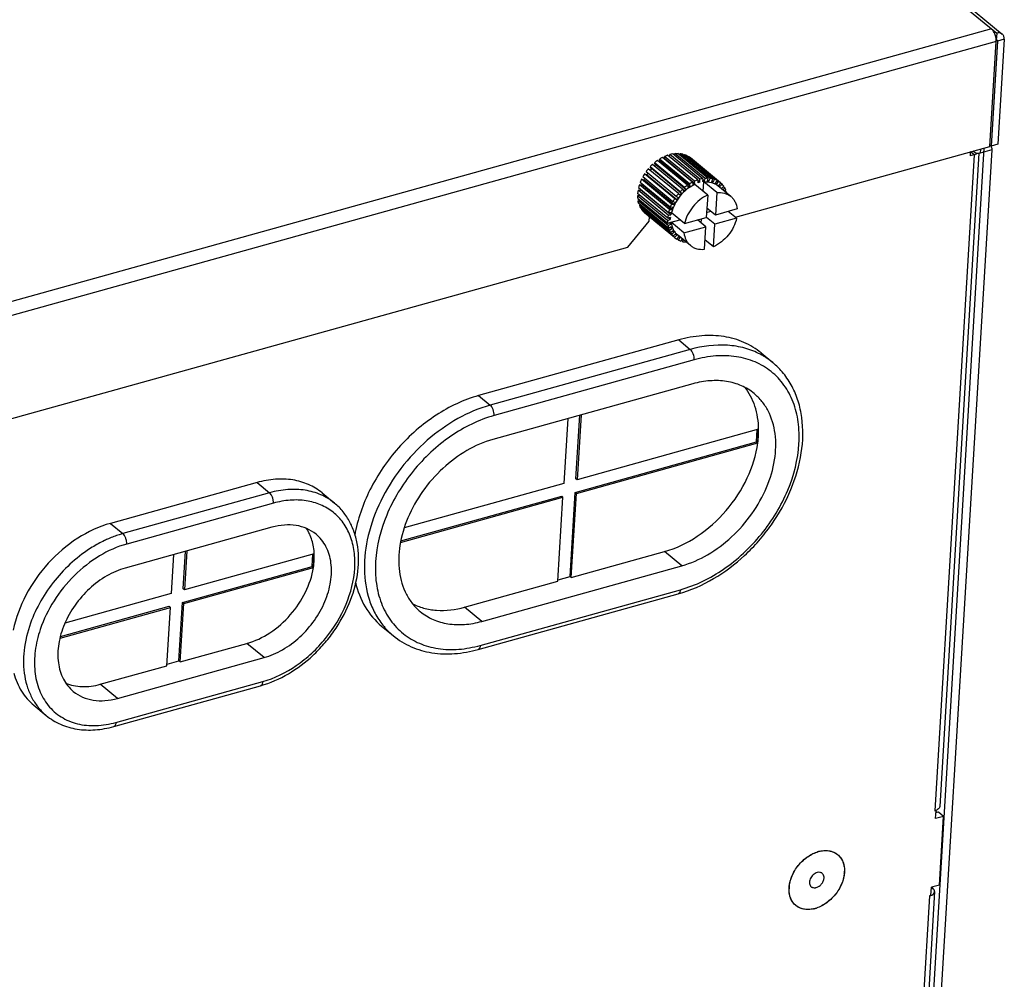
# Model space of a CAD drawing. Header units: millimetres. Extents: x 1117 to 38156, y -1945 to 7303.
# Tile 169 of 256: x 6378 to 6502, y 733 to 854. Entities that reach past the tile are written whole.
import ezdxf

# ---------------------------------------------------------------- set-up
doc = ezdxf.new("R2010")
doc.units = ezdxf.units.MM

msp = doc.modelspace()

# ---------------------------------------------------------------- linework, layer by layer
at = {"linetype": 'Continuous'}
for p, q in [((6289.699, 1026.422), (6500.833, 852.323)), ((6290.4, 1026.311), (6501.534, 852.212)), ((6500.184, 852.858), (6333.326, 806.417)), ((6500.833, 852.323), (6500.781, 851.459)), ((6500.771, 851.287), (6333.913, 804.845)), ((6499.977, 838.066), (6500.771, 851.287)), ((6500.939, 851.333), (6500.145, 838.113)), ((6500.769, 851.469), (6500.781, 851.459)), ((6500.783, 851.462), (6500.939, 851.333)), ((6501.778, 851.567), (6500.939, 851.333)), ((6501.778, 851.567), (6500.985, 838.347)), ((6500.145, 838.113), (6499.988, 838.243)), ((6500.985, 838.347), (6500.145, 838.113)), ((6463.178, 833.838), (6459.394, 836.959)), ((6459.649, 836.748), (6459.67, 837.043)), ((6463.455, 833.922), (6459.67, 837.043)), ((6463.836, 834.004), (6460.051, 837.125)), ((6460.272, 836.943), (6460.322, 837.158)), ((6464.107, 834.038), (6460.322, 837.158)), ((6464.473, 834.049), (6460.688, 837.169)), ((6460.888, 837.005), (6460.945, 837.152)), ((6464.73, 834.031), (6460.945, 837.152)), ((6465.071, 833.971), (6461.286, 837.092)), ((6461.474, 836.937), (6461.521, 837.023)), ((6465.306, 833.902), (6461.521, 837.023)), ((6465.611, 833.773), (6461.827, 836.894)), ((6467.925, 829.145), (6499.977, 838.066)), ((6499.227, 837.857), (6489.005, 667.646)), ((6500.204, 837.63), (6490.012, 667.927)), ((6497.979, 837.011), (6493.018, 754.406)), ((6498.598, 837.204), (6493.659, 754.946)), ((6497.505, 837.373), (6497.475, 836.871)), ((6497.979, 837.011), (6497.475, 836.871)), ((6497.979, 837.011), (6497.526, 837.384)), ((6498.009, 837.343), (6497.849, 837.474)), ((6498.78, 837.733), (6498.749, 837.225)), ((6500.204, 837.63), (6498.749, 837.225)), ((6461.285, 832.683), (6457.501, 835.804)), ((6461.53, 832.897), (6457.746, 836.018)), ((6457.892, 835.762), (6457.746, 836.018)), ((6461.677, 832.641), (6457.892, 835.762)), ((6461.884, 833.168), (6458.099, 836.288)), ((6462.147, 833.343), (6458.362, 836.464)), ((6458.454, 836.169), (6458.362, 836.464)), ((6462.239, 833.048), (6458.454, 836.169)), ((6462.521, 833.557), (6458.736, 836.677)), ((6462.795, 833.688), (6459.011, 836.809)), ((6459.045, 836.483), (6459.011, 836.809)), ((6462.829, 833.362), (6459.045, 836.483)), ((6462.008, 836.744), (6462.032, 836.777)), ((6465.817, 833.656), (6462.032, 836.777)), ((6466.04, 833.494), (6462.255, 836.614)), ((6456.493, 834.609), (6456.751, 834.479)), ((6460.278, 831.488), (6456.493, 834.609)), ((6460.464, 831.759), (6456.679, 834.879)), ((6460.536, 831.358), (6456.751, 834.479)), ((6460.745, 832.117), (6456.96, 835.238)), ((6460.963, 832.363), (6457.179, 835.484)), ((6457.375, 835.276), (6457.179, 835.484)), ((6461.16, 832.155), (6457.375, 835.276)), ((6455.836, 833.238), (6456.152, 833.229)), ((6459.62, 830.117), (6455.836, 833.238)), ((6459.725, 830.411), (6455.94, 833.532)), ((6456.115, 833.935), (6456.406, 833.865)), ((6459.899, 830.814), (6456.115, 833.935)), ((6459.936, 830.108), (6456.152, 833.229)), ((6460.047, 831.101), (6456.262, 834.222)), ((6460.191, 830.744), (6456.406, 833.865)), ((6461.884, 833.168), (6461.999, 832.888)), ((6462.239, 833.048), (6462.147, 833.343)), ((6462.521, 833.557), (6462.579, 833.242)), ((6462.829, 833.362), (6462.795, 833.688)), ((6464.437, 831.933), (6462.815, 833.271)), ((6463.178, 833.838), (6463.178, 833.499)), ((6463.43, 833.575), (6463.178, 833.783)), ((6463.43, 833.575), (6463.455, 833.922)), ((6463.836, 834.004), (6463.777, 833.65)), ((6464.024, 833.681), (6463.811, 833.856)), ((6463.877, 832.395), (6463.948, 833.586)), ((6465.57, 832.249), (6463.948, 833.586)), ((6464.024, 833.681), (6464.107, 834.038)), ((6464.473, 834.049), (6464.358, 833.691)), ((6464.592, 833.675), (6464.403, 833.83)), ((6464.592, 833.675), (6464.73, 834.031)), ((6465.071, 833.971), (6464.903, 833.62)), ((6465.116, 833.557), (6464.942, 833.701)), ((6465.116, 833.557), (6465.306, 833.902)), ((6465.611, 833.773), (6465.395, 833.44)), ((6465.582, 833.333), (6465.415, 833.471)), ((6465.582, 833.333), (6465.817, 833.656)), ((6466.078, 833.462), (6465.82, 833.156)), ((6465.975, 833.008), (6466.248, 833.299)), ((6466.078, 833.462), (6466.04, 833.494)), ((6466.248, 833.299), (6466.067, 833.448)), ((6455.607, 831.855), (6455.857, 831.939)), ((6459.402, 829.016), (6455.617, 832.137)), ((6455.664, 832.537), (6455.996, 832.591)), ((6459.449, 829.416), (6455.664, 832.537)), ((6459.507, 829.709), (6455.723, 832.83)), ((6459.781, 829.47), (6455.996, 832.591)), ((6460.745, 832.117), (6460.961, 831.931)), ((6461.16, 832.155), (6460.963, 832.363)), ((6461.285, 832.683), (6461.454, 832.446)), ((6461.677, 832.641), (6461.53, 832.897)), ((6464.437, 831.933), (6464.267, 829.11)), ((6465.57, 832.249), (6465.401, 829.425)), ((6467.344, 831.77), (6465.722, 833.108)), ((6466.456, 833.045), (6466.165, 832.777)), ((6466.315, 832.619), (6466.586, 832.843)), ((6466.586, 832.843), (6466.401, 832.995)), ((6466.735, 832.537), (6466.562, 832.415)), ((6466.82, 832.301), (6466.626, 832.46)), ((6466.752, 832.258), (6466.82, 832.301)), ((6459.391, 828.734), (6455.607, 831.855)), ((6459.411, 828.354), (6455.626, 831.475)), ((6455.664, 831.211), (6455.837, 831.301)), ((6459.449, 828.09), (6455.664, 831.211)), ((6459.534, 827.743), (6455.75, 830.864)), ((6455.835, 830.627), (6455.943, 830.704)), ((6459.899, 830.814), (6460.191, 830.744)), ((6460.325, 831.005), (6460.047, 831.101)), ((6460.278, 831.488), (6460.536, 831.358)), ((6460.705, 831.604), (6460.464, 831.759)), ((6459.619, 827.506), (6455.835, 830.627)), ((6459.768, 827.201), (6455.984, 830.321)), ((6456.113, 830.119), (6456.168, 830.169)), ((6459.898, 826.998), (6456.113, 830.119)), ((6460.106, 826.744), (6456.321, 829.865)), ((6456.491, 829.703), (6456.503, 829.716)), ((6460.276, 826.582), (6456.491, 829.703)), ((6459.449, 829.416), (6459.781, 829.47)), ((6459.834, 829.737), (6459.507, 829.709)), ((6459.62, 830.117), (6459.936, 830.108)), ((6460.031, 830.376), (6459.725, 830.411)), ((6461.524, 828.346), (6459.902, 829.684)), ((6464.307, 829.763), (6464.819, 829.905)), ((6465.401, 829.425), (6464.339, 830.301)), ((6468.144, 830.189), (6465.401, 829.425)), ((6468.074, 829.022), (6467.034, 829.88)), ((6454.385, 825.377), (6457.06, 828.67)), ((6457.06, 828.67), (6457.092, 829.207)), ((6459.391, 828.734), (6459.728, 828.848)), ((6459.737, 829.106), (6459.402, 829.016)), ((6459.746, 828.502), (6459.411, 828.354)), ((6459.449, 828.09), (6459.78, 828.262)), ((6459.728, 828.848), (6459.494, 829.041)), ((6459.78, 828.262), (6459.579, 828.428)), ((6459.832, 828.517), (6460.942, 828.826)), ((6461.454, 827.18), (6459.832, 828.517)), ((6461.524, 828.346), (6464.267, 829.11)), ((6464.197, 827.943), (6463.157, 828.801)), ((6463.637, 828.405), (6463.67, 828.943)), ((6465.331, 828.259), (6464.269, 829.134)), ((6465.161, 825.435), (6465.331, 828.259)), ((6468.074, 829.022), (6465.331, 828.259)), ((6459.858, 827.945), (6459.534, 827.743)), ((6459.619, 827.506), (6459.936, 827.73)), ((6459.936, 827.73), (6459.753, 827.88)), ((6460.071, 827.451), (6459.768, 827.201)), ((6459.898, 826.998), (6460.189, 827.267)), ((6460.189, 827.267), (6460.019, 827.408)), ((6460.379, 827.036), (6460.106, 826.744)), ((6460.534, 826.888), (6460.369, 827.024)), ((6462.254, 825.598), (6460.632, 826.936)), ((6461.454, 827.18), (6464.197, 827.943)), ((6464.028, 825.12), (6464.197, 827.943)), ((6460.276, 826.582), (6460.534, 826.888)), ((6460.276, 826.582), (6460.314, 826.55)), ((6460.772, 826.71), (6460.537, 826.387)), ((6460.743, 826.27), (6460.563, 826.418)), ((6460.743, 826.27), (6460.959, 826.604)), ((6461.219, 826.452), (6461.048, 826.141)), ((6461.283, 826.072), (6461.096, 826.227)), ((6461.283, 826.072), (6461.395, 826.306)), ((6461.655, 826.092), (6461.624, 826.013)), ((6465.161, 825.435), (6464.099, 826.311)), ((6350.377, 796.428), (6454.385, 825.377)), ((6460.79, 813.703), (6435.601, 806.692)), ((6460.79, 813.703), (6462.249, 812.499)), ((6462.249, 812.499), (6437.061, 805.489)), ((6471.161, 812.061), (6472.621, 810.857)), ((6462.738, 811.19), (6437.549, 804.179)), ((6462.557, 808.165), (6437.368, 801.155)), ((6435.601, 806.692), (6437.061, 805.489)), ((6446.814, 803.784), (6446.324, 795.625)), ((6447.841, 796.226), (6448.32, 804.203)), ((6448.493, 804.251), (6448.003, 796.092)), ((6470.852, 802.451), (6448.003, 796.092)), ((6470.586, 800.857), (6470.678, 802.403)), ((6470.748, 800.723), (6470.852, 802.451)), ((6447.737, 794.498), (6470.586, 800.857)), ((6447.9, 794.364), (6470.748, 800.723)), ((6470.748, 800.723), (6470.586, 800.857)), ((6448.003, 796.092), (6447.841, 796.226)), ((6407.698, 795.74), (6389.227, 790.599)), ((6407.698, 795.74), (6409.266, 794.447)), ((6446.324, 795.625), (6426.239, 790.034)), ((6409.266, 794.447), (6390.794, 789.306)), ((6415.879, 794.445), (6417.447, 793.152)), ((6425.768, 788.204), (6446.22, 793.897)), ((6425.793, 788.39), (6446.058, 794.03)), ((6445.585, 783.312), (6446.22, 793.897)), ((6446.22, 793.897), (6446.058, 794.03)), ((6447.102, 783.913), (6447.737, 794.498)), ((6447.264, 783.779), (6447.9, 794.364)), ((6447.9, 794.364), (6447.737, 794.498)), ((6409.755, 793.137), (6391.283, 787.996)), ((6389.227, 790.599), (6390.794, 789.306)), ((6409.573, 790.113), (6391.102, 784.972)), ((6397.19, 786.666), (6396.894, 781.748)), ((6398.411, 782.349), (6398.696, 787.086)), ((6398.869, 787.134), (6398.573, 782.215)), ((6414.902, 786.76), (6398.573, 782.215)), ((6414.636, 785.165), (6414.729, 786.712)), ((6414.798, 785.032), (6414.902, 786.76)), ((6447.264, 783.779), (6459.019, 787.051)), ((6461.181, 785.267), (6459.019, 787.051)), ((6398.307, 780.621), (6414.636, 785.165)), ((6398.47, 780.487), (6414.798, 785.032)), ((6414.798, 785.032), (6414.636, 785.165)), ((6435.993, 778.257), (6461.181, 785.267)), ((6445.596, 783.494), (6447.102, 783.913)), ((6447.264, 783.779), (6447.102, 783.913)), ((6398.573, 782.215), (6398.411, 782.349)), ((6433.83, 780.04), (6445.585, 783.312)), ((6396.894, 781.748), (6383.499, 778.019)), ((6435.538, 774.715), (6460.727, 781.726)), ((6435.811, 775.232), (6461, 782.243)), ((6382.897, 776.152), (6396.79, 780.019)), ((6382.937, 776.343), (6396.628, 780.153)), ((6396.349, 772.675), (6396.79, 780.019)), ((6396.79, 780.019), (6396.628, 780.153)), ((6397.866, 773.276), (6398.307, 780.621)), ((6398.029, 773.142), (6398.47, 780.487)), ((6398.47, 780.487), (6398.307, 780.621)), ((6435.993, 778.257), (6433.83, 780.04)), ((6423.387, 777.661), (6424.847, 776.457)), ((6398.029, 773.142), (6406.425, 775.479)), ((6408.588, 773.696), (6406.425, 775.479)), ((6390.116, 768.555), (6408.588, 773.696)), ((6387.953, 770.338), (6396.349, 772.675)), ((6396.36, 772.857), (6397.866, 773.276)), ((6398.029, 773.142), (6397.866, 773.276)), ((6390.116, 768.555), (6387.953, 770.338)), ((6389.662, 765.013), (6408.133, 770.154)), ((6389.934, 765.53), (6408.406, 770.672)), ((6379.593, 767.701), (6381.161, 766.408)), ((6493.018, 754.406), (6493.186, 754.452)), ((6493.124, 753.416), (6493.186, 754.452)), ((6493.482, 754.231), (6493.167, 754.143)), ((6493.186, 754.452), (6493.177, 754.46)), ((6493.318, 754.185), (6493.177, 754.302)), ((6494.131, 753.696), (6493.482, 754.231)), ((6494.131, 753.696), (6493.124, 753.416)), ((6493.612, 745.055), (6494.131, 753.696)), ((6493.015, 744.231), (6487.328, 649.529)), ((6492.543, 743.738), (6492.605, 744.775)), ((6492.793, 744.643), (6492.593, 744.587)), ((6493.612, 745.055), (6492.605, 744.775)), ((6492.793, 744.643), (6492.626, 744.781)), ((6492.375, 743.691), (6486.687, 648.989)), ((6492.375, 743.691), (6492.543, 743.738))]:
    msp.add_line(p, q, dxfattribs=at)
for centre, radius, start, end in [((6498.77, 851.383), 2.004, 2.43517, 4.23777), ((6500.833, 851.362), 0.102, 50.5061, 60.31435), ((6460.901, 832.543), 4.666, 108.84844, 113.90032), ((6460.691, 833.218), 3.959, 99.3026, 104.93772), ((6460.633, 834.376), 2.793, 76.48287, 83.596), ((6460.723, 834.708), 2.448, 63.22123, 70.99457), ((6497.528, 838.64), 1.69, 285.48257, 290.42043), ((6461.716, 831.234), 6.217, 132.68815, 136.87046), ((6461.41, 831.512), 5.517, 129.6158, 131.89986), ((6461.502, 831.48), 5.891, 125.2901, 129.61987), ((6461.137, 831.881), 5.058, 122.03316, 123.6199), ((6461.197, 831.935), 5.342, 117.42473, 122.04309), ((6460.839, 832.43), 4.432, 113.88276, 114.54818), ((6460.792, 834.839), 2.3, 50.50001, 57.37708), ((6461.601, 831.293), 6.09, 147.00483, 151.24892), ((6461.776, 831.177), 6.3, 139.85882, 144.00406), ((6461.515, 831.387), 5.679, 144.3492, 147.01784), ((6461.56, 831.355), 5.735, 136.86554, 139.79945), ((6460.607, 831.698), 5.014, 162.11323, 166.95097), ((6461.197, 831.495), 5.638, 154.34804, 158.8189), ((6460.74, 831.752), 4.821, 160.90112, 162.15736), ((6461.236, 831.548), 5.357, 152.35786, 154.37481), ((6465.26, 828.395), 5.846, 125.27343, 129.63654), ((6464.951, 828.868), 5.281, 117.39787, 122.06995), ((6464.659, 829.232), 4.517, 113.89076, 117.4088), ((6464.661, 829.486), 4.597, 108.8107, 113.93806), ((6464.428, 829.833), 3.874, 104.92569, 108.82471), ((6464.462, 830.162), 3.892, 99.25437, 104.98595), ((6464.301, 830.441), 3.252, 94.88818, 99.27058), ((6464.287, 830.968), 2.724, 83.58347, 88.51454), ((6464.348, 831.324), 2.362, 71.01156, 76.4156), ((6464.517, 831.609), 2.425, 63.18395, 71.03185), ((6464.432, 831.535), 2.134, 57.38821, 63.17693), ((6464.577, 831.719), 2.3, 50.50001, 57.37708), ((6464.451, 831.567), 2.097, 43.38694, 49.24348), ((6464.529, 831.677), 2.364, 35.39041, 43.35244), ((6459.916, 831.829), 4.31, 170.54473, 175.89857), ((6460.093, 831.913), 4.153, 170.44051, 170.60722), ((6465.561, 828.056), 6.3, 139.85882, 144.00406), ((6465.345, 828.234), 5.735, 136.86559, 139.8611), ((6465.501, 828.113), 6.217, 132.68815, 136.87046), ((6465.206, 828.378), 5.534, 129.61859, 132.68614), ((6464.942, 828.728), 5.095, 122.03617, 125.28123), ((6464.36, 831.494), 2.214, 33.00282, 35.40147), ((6464.3, 831.538), 2.632, 22.32504, 29.72887), ((6463.988, 831.423), 2.964, 14.66898, 17.2184), ((6459.229, 831.848), 3.622, 179.90185, 185.91521), ((6465.03, 828.353), 5.691, 154.36871, 158.79823), ((6465.413, 828.156), 6.121, 147.01579, 151.23796), ((6465.048, 828.413), 5.388, 151.24706, 154.36995), ((6465.303, 828.264), 5.683, 144.00351, 147.01714), ((6458.238, 831.611), 2.597, 202.27611, 209.7778), ((6458.04, 831.488), 2.364, 215.39041, 223.35244), ((6463.769, 828.7), 4.379, 170.58686, 175.85644), ((6464.455, 828.559), 5.079, 162.14442, 166.91978), ((6464.028, 828.765), 4.305, 166.95789, 170.57835), ((6464.615, 828.601), 4.915, 158.82333, 162.13893), ((6463.077, 828.731), 3.686, 179.95361, 185.86345), ((6463.387, 828.844), 3.66, 175.90816, 179.94176), ((6462.791, 828.819), 3.062, 185.92736, 190.46981), ((6462.054, 828.506), 2.632, 202.32504, 209.72887), ((6462.321, 828.708), 2.578, 197.21207, 202.30781), ((6461.825, 828.367), 2.364, 215.39041, 223.35244), ((6462.018, 828.566), 2.243, 209.78258, 215.38275), ((6461.903, 828.476), 2.097, 223.38694, 229.24348), ((6461.777, 828.325), 2.3, 230.50001, 237.37708), ((6461.837, 828.435), 2.425, 243.18395, 251.03185), ((6461.922, 828.508), 2.134, 237.38821, 243.17693), ((6479.446, 745.464), 3.952, 105.56921, 108.59918), ((6479.389, 745.67), 3.738, 102.41855, 105.56614), ((6477.806, 746.887), 3.856, 354.24798, 356.60985), ((6477.965, 746.877), 3.697, 356.61009, 358.92251), ((6478.376, 744.493), 3.697, 176.61009, 178.92251), ((6478.535, 744.484), 3.856, 174.24798, 176.60985), ((6476.952, 745.701), 3.738, 282.41855, 285.56614), ((6476.894, 745.906), 3.952, 285.56921, 288.59918)]:
    msp.add_arc(centre, radius, start, end, dxfattribs=at)
for points, knots in [([(6500.601, 852.238), (6500.575, 852.303), (6500.47, 852.529), (6500.323, 852.744), (6500.184, 852.858)], [0, 0, 0, 0, 0.2798316, 1, 1, 1, 1]), ([(6500.768, 851.531), (6500.764, 851.59), (6500.736, 851.831), (6500.67, 852.068), (6500.601, 852.238)], [0, 0, 0, 0, 0.2446556, 1, 1, 1, 1]), ([(6501.534, 852.212), (6501.446, 852.285), (6501.208, 852.385), (6500.957, 852.358), (6500.833, 852.323)], [0, 0, 0, 0, 0.4713813, 1, 1, 1, 1]), ([(6501.778, 851.567), (6501.786, 851.692), (6501.761, 851.935), (6501.621, 852.141), (6501.534, 852.212)], [0, 0, 0, 0, 0.5275112, 1, 1, 1, 1]), ([(6500.939, 851.333), (6500.939, 851.344), (6500.939, 851.383), (6500.92, 851.423), (6500.898, 851.441)], [0, 0, 0, 0, 0.276203, 1, 1, 1, 1]), ([(6460.322, 837.158), (6460.353, 837.161), (6460.475, 837.17), (6460.597, 837.172), (6460.688, 837.169)], [0, 0, 0, 0, 0.2532956, 1, 1, 1, 1]), ([(6498.392, 837.198), (6498.372, 837.184), (6498.286, 837.127), (6498.192, 837.083), (6498.117, 837.056)], [0, 0, 0, 0, 0.2318308, 1, 1, 1, 1]), ([(6462.815, 833.271), (6462.46, 833.111), (6461.776, 832.686), (6460.915, 831.833), (6460.258, 830.818), (6459.984, 830.062), (6459.902, 829.684)], [0, 0, 0, 0, 0.2448687, 0.5007565, 0.7562414, 1, 1, 1, 1]), ([(6463.948, 833.586), (6464.271, 833.62), (6464.762, 833.593), (6465.352, 833.369), (6465.607, 833.203), (6465.722, 833.108)], [0, 0, 0, 0, 0.5182084, 0.7618182, 1, 1, 1, 1]), ([(6464.473, 834.049), (6464.443, 834.049), (6464.321, 834.051), (6464.198, 834.045), (6464.107, 834.038)], [0, 0, 0, 0, 0.2468166, 1, 1, 1, 1]), ([(6465.071, 833.971), (6465.043, 833.978), (6464.93, 834.003), (6464.816, 834.021), (6464.73, 834.031)], [0, 0, 0, 0, 0.24729, 1, 1, 1, 1]), ([(6464.437, 831.933), (6464.082, 831.773), (6463.398, 831.348), (6462.537, 830.495), (6461.88, 829.48), (6461.606, 828.725), (6461.524, 828.346)], [0, 0, 0, 0, 0.2448687, 0.5007565, 0.7562414, 1, 1, 1, 1]), ([(6465.57, 832.249), (6465.893, 832.282), (6466.384, 832.256), (6466.974, 832.032), (6467.229, 831.865), (6467.344, 831.77)], [0, 0, 0, 0, 0.5182084, 0.7618182, 1, 1, 1, 1]), ([(6455.75, 830.864), (6455.741, 830.892), (6455.707, 831.006), (6455.68, 831.123), (6455.664, 831.211)], [0, 0, 0, 0, 0.2469403, 1, 1, 1, 1]), ([(6467.344, 831.77), (6467.455, 831.679), (6467.661, 831.468), (6467.986, 830.956), (6468.11, 830.499), (6468.144, 830.189)], [0, 0, 0, 0, 0.2388412, 0.4827811, 1, 1, 1, 1]), ([(6459.832, 828.517), (6459.866, 828.207), (6459.99, 827.75), (6460.315, 827.238), (6460.521, 827.027), (6460.632, 826.936)], [0, 0, 0, 0, 0.5172189, 0.7611588, 1, 1, 1, 1]), ([(6468.074, 829.022), (6467.992, 828.643), (6467.718, 827.888), (6467.061, 826.873), (6466.201, 826.02), (6465.516, 825.595), (6465.161, 825.435)], [0, 0, 0, 0, 0.2437586, 0.4992435, 0.7551313, 1, 1, 1, 1]), ([(6459.449, 828.09), (6459.454, 828.061), (6459.478, 827.944), (6459.508, 827.828), (6459.534, 827.743)], [0, 0, 0, 0, 0.253201, 1, 1, 1, 1]), ([(6461.454, 827.18), (6461.488, 826.869), (6461.612, 826.413), (6461.937, 825.9), (6462.143, 825.69), (6462.254, 825.598)], [0, 0, 0, 0, 0.5172189, 0.7611588, 1, 1, 1, 1]), ([(6461.283, 826.072), (6461.311, 826.066), (6461.424, 826.04), (6461.538, 826.022), (6461.624, 826.013)], [0, 0, 0, 0, 0.2472901, 1, 1, 1, 1]), ([(6462.254, 825.598), (6462.369, 825.503), (6462.625, 825.337), (6463.214, 825.113), (6463.705, 825.086), (6464.028, 825.12)], [0, 0, 0, 0, 0.2381818, 0.4817916, 1, 1, 1, 1]), ([(6471.161, 812.06), (6470.511, 812.596), (6469.025, 813.504), (6466.456, 814.23), (6463.644, 814.318), (6461.744, 813.969), (6460.79, 813.703)], [0, 0, 0, 0, 0.231936, 0.4722139, 0.7271446, 1, 1, 1, 1]), ([(6471.067, 811.889), (6470.447, 812.216), (6469.101, 812.74), (6466.117, 813.226), (6463.769, 812.922), (6462.249, 812.499)], [0, 0, 0, 0, 0.2329163, 0.4756572, 1, 1, 1, 1]), ([(6462.738, 811.19), (6462.753, 811.44), (6462.681, 811.821), (6462.475, 812.253), (6462.33, 812.433), (6462.249, 812.499)], [0, 0, 0, 0, 0.5242804, 0.7826184, 1, 1, 1, 1]), ([(6460.727, 781.726), (6463.829, 782.589), (6467.482, 784.834), (6470.91, 788.373), (6473.012, 791.053), (6475.048, 794.704), (6476.407, 799.322), (6476.509, 803.164), (6475.898, 805.966), (6475.125, 807.851), (6474.039, 809.514), (6473.119, 810.446), (6472.621, 810.857)], [0, 0, 0, 0, 0.2601491, 0.3292517, 0.3985348, 0.5347699, 0.664264, 0.7841279, 0.8405577, 0.8949514, 0.9478647, 1, 1, 1, 1]), ([(6461, 782.243), (6462.938, 782.783), (6465.767, 784.188), (6469.025, 786.814), (6471.985, 789.981), (6474.752, 794.523), (6476.047, 799.535), (6475.935, 803.332), (6475.308, 805.862), (6474.149, 808.053), (6472.496, 809.806), (6470.42, 811.036), (6468.019, 811.694), (6465.398, 811.765), (6463.628, 811.437), (6462.738, 811.19)], [0, 0, 0, 0, 0.1333595, 0.2044875, 0.2768911, 0.4197707, 0.5523862, 0.6131436, 0.6699751, 0.7236486, 0.7755882, 0.8276292, 0.8815825, 0.9388059, 1, 1, 1, 1]), ([(6472.621, 810.857), (6472.261, 811.153), (6471.749, 811.513), (6471.206, 811.817), (6471.067, 811.889)], [0, 0, 0, 0, 0.7487093, 1, 1, 1, 1]), ([(6470.299, 806.939), (6469.814, 807.339), (6468.704, 808.016), (6466.787, 808.558), (6464.687, 808.624), (6463.269, 808.364), (6462.557, 808.165)], [0, 0, 0, 0, 0.2319359, 0.472215, 0.7271439, 1, 1, 1, 1]), ([(6470.852, 802.451), (6470.838, 803.433), (6470.565, 805.331), (6469.669, 807.043), (6469.101, 807.746)], [0, 0, 0, 0, 0.5210546, 1, 1, 1, 1]), ([(6435.601, 806.692), (6433.712, 806.167), (6429.977, 804.379), (6425.28, 800.254), (6421.724, 795.052), (6420.342, 791.083), (6419.999, 789.101)], [0, 0, 0, 0, 0.2391794, 0.4957967, 0.7547114, 1, 1, 1, 1]), ([(6461.181, 785.267), (6462.314, 785.583), (6464.569, 786.571), (6467.569, 788.819), (6470.1, 791.712), (6471.958, 795.016), (6472.991, 798.473), (6473.107, 801.815), (6472.374, 804.342), (6471.317, 805.973), (6470.656, 806.645), (6470.299, 806.939)], [0, 0, 0, 0, 0.127415, 0.2634778, 0.4032451, 0.5409332, 0.6712224, 0.7905927, 0.898717, 0.9498617, 1, 1, 1, 1]), ([(6437.061, 805.489), (6435.64, 805.093), (6432.809, 803.882), (6428.995, 801.146), (6425.7, 797.616), (6423.161, 793.545), (6421.561, 789.216), (6421.018, 784.933), (6421.522, 781.566), (6422.509, 779.247), (6423.176, 778.234), (6423.547, 777.772)], [0, 0, 0, 0, 0.1254349, 0.259116, 0.3968668, 0.5336935, 0.6647825, 0.7865077, 0.897493, 0.9495896, 1, 1, 1, 1]), ([(6437.549, 804.179), (6437.564, 804.429), (6437.492, 804.81), (6437.286, 805.242), (6437.141, 805.423), (6437.061, 805.489)], [0, 0, 0, 0, 0.5242804, 0.7826184, 1, 1, 1, 1]), ([(6437.549, 804.179), (6435.611, 803.639), (6432.783, 802.234), (6429.524, 799.608), (6426.564, 796.441), (6423.797, 791.899), (6422.502, 786.887), (6422.615, 783.09), (6423.241, 780.56), (6424.4, 778.369), (6426.053, 776.616), (6428.129, 775.386), (6430.53, 774.728), (6433.151, 774.657), (6434.921, 774.985), (6435.811, 775.232)], [0, 0, 0, 0, 0.1333595, 0.2044875, 0.2768911, 0.4197707, 0.5523862, 0.6131436, 0.6699751, 0.7236486, 0.7755882, 0.8276292, 0.8815825, 0.9388059, 1, 1, 1, 1]), ([(6470.748, 800.723), (6470.767, 800.869), (6470.832, 801.443), (6470.857, 802.021), (6470.852, 802.451)], [0, 0, 0, 0, 0.2546763, 1, 1, 1, 1]), ([(6437.368, 801.155), (6436.235, 800.839), (6433.98, 799.851), (6430.98, 797.603), (6428.449, 794.71), (6426.591, 791.406), (6425.558, 787.949), (6425.442, 784.607), (6426.175, 782.08), (6427.232, 780.449), (6427.893, 779.777), (6428.25, 779.483)], [0, 0, 0, 0, 0.127415, 0.2634778, 0.4032451, 0.5409332, 0.6712224, 0.7905927, 0.898717, 0.9498617, 1, 1, 1, 1]), ([(6459.019, 787.051), (6460.476, 787.456), (6463.351, 788.853), (6466.932, 792.078), (6469.583, 796.127), (6470.549, 799.203), (6470.748, 800.723)], [0, 0, 0, 0, 0.2400382, 0.4976618, 0.7565719, 1, 1, 1, 1]), ([(6415.879, 794.444), (6415.366, 794.867), (6414.194, 795.583), (6412.168, 796.156), (6409.95, 796.225), (6408.451, 795.95), (6407.698, 795.74)], [0, 0, 0, 0, 0.231936, 0.4722139, 0.7271446, 1, 1, 1, 1]), ([(6417.447, 793.152), (6416.934, 793.574), (6415.762, 794.29), (6413.736, 794.863), (6411.518, 794.932), (6410.019, 794.657), (6409.266, 794.447)], [0, 0, 0, 0, 0.2319358, 0.4722143, 0.7271453, 1, 1, 1, 1]), ([(6408.406, 770.672), (6409.91, 771.09), (6412.105, 772.181), (6414.635, 774.219), (6416.932, 776.677), (6419.079, 780.202), (6420.085, 784.092), (6419.997, 787.039), (6419.511, 789.003), (6418.612, 790.703), (6417.328, 792.063), (6415.717, 793.018), (6413.853, 793.529), (6411.819, 793.584), (6410.445, 793.33), (6409.755, 793.137)], [0, 0, 0, 0, 0.1333595, 0.2044874, 0.2768911, 0.4197706, 0.5523862, 0.6131436, 0.6699751, 0.7236487, 0.7755882, 0.8276292, 0.8815825, 0.9388059, 1, 1, 1, 1]), ([(6409.755, 793.137), (6409.762, 793.259), (6409.744, 793.513), (6409.647, 793.877), (6409.491, 794.201), (6409.346, 794.381), (6409.266, 794.447)], [0, 0, 0, 0, 0.2541406, 0.5255514, 0.7831992, 1, 1, 1, 1]), ([(6408.133, 770.154), (6410.577, 770.834), (6413.455, 772.602), (6416.153, 775.39), (6417.805, 777.499), (6419.405, 780.374), (6420.47, 784.016), (6420.545, 787.049), (6420.057, 789.265), (6419.441, 790.761), (6418.577, 792.083), (6417.843, 792.825), (6417.447, 793.152)], [0, 0, 0, 0, 0.2596842, 0.3285676, 0.3976233, 0.5334437, 0.6626968, 0.782656, 0.8393033, 0.8940316, 0.947377, 1, 1, 1, 1]), ([(6389.227, 790.599), (6387.774, 790.195), (6384.899, 788.833), (6381.256, 785.695), (6378.453, 781.726), (6377.316, 778.687), (6377.003, 777.16)], [0, 0, 0, 0, 0.2385749, 0.4944571, 0.7533556, 1, 1, 1, 1]), ([(6415.124, 789.234), (6414.776, 789.521), (6413.981, 790.007), (6412.606, 790.395), (6411.101, 790.442), (6410.084, 790.255), (6409.573, 790.113)], [0, 0, 0, 0, 0.2319353, 0.4722165, 0.7271452, 1, 1, 1, 1]), ([(6414.902, 786.76), (6414.876, 787.34), (6414.701, 788.46), (6414.226, 789.496), (6413.926, 789.946)], [0, 0, 0, 0, 0.5178739, 1, 1, 1, 1]), ([(6388.985, 788.662), (6388.812, 788.587), (6388.112, 788.267), (6387.435, 787.896), (6386.942, 787.591)], [0, 0, 0, 0, 0.2459627, 1, 1, 1, 1]), ([(6390.794, 789.306), (6390.643, 789.264), (6390.029, 789.081), (6389.429, 788.854), (6388.985, 788.662)], [0, 0, 0, 0, 0.2455314, 1, 1, 1, 1]), ([(6391.283, 787.996), (6391.291, 788.118), (6391.272, 788.371), (6391.175, 788.736), (6391.02, 789.059), (6390.875, 789.24), (6390.794, 789.306)], [0, 0, 0, 0, 0.2541406, 0.5255514, 0.7831992, 1, 1, 1, 1]), ([(6408.588, 773.696), (6409.4, 773.922), (6411.017, 774.631), (6413.167, 776.243), (6414.982, 778.317), (6416.315, 780.686), (6417.055, 783.165), (6417.138, 785.561), (6416.612, 787.372), (6415.854, 788.542), (6415.38, 789.023), (6415.124, 789.234)], [0, 0, 0, 0, 0.1274173, 0.2634811, 0.4032496, 0.5409384, 0.6712271, 0.7905954, 0.8987175, 0.9498616, 1, 1, 1, 1]), ([(6386.942, 787.591), (6385.17, 786.495), (6382.011, 783.657), (6379.882, 779.982), (6379.18, 778.026)], [0, 0, 0, 0, 0.5006091, 1, 1, 1, 1]), ([(6391.283, 787.996), (6390.081, 787.662), (6387.694, 786.583), (6384.573, 784.114), (6382.023, 780.955), (6380.829, 778.507), (6380.403, 777.249)], [0, 0, 0, 0, 0.2364646, 0.4895067, 0.7481621, 1, 1, 1, 1]), ([(6414.798, 785.032), (6414.821, 785.178), (6414.898, 785.75), (6414.921, 786.331), (6414.902, 786.76)], [0, 0, 0, 0, 0.2565433, 1, 1, 1, 1]), ([(6391.102, 784.972), (6390.289, 784.746), (6388.672, 784.037), (6386.522, 782.425), (6384.707, 780.351), (6383.375, 777.982), (6382.634, 775.503), (6382.551, 773.107), (6383.077, 771.296), (6383.835, 770.126), (6384.309, 769.644), (6384.565, 769.433)], [0, 0, 0, 0, 0.1274173, 0.2634811, 0.4032496, 0.5409384, 0.6712271, 0.7905954, 0.8987175, 0.9498616, 1, 1, 1, 1]), ([(6406.425, 775.479), (6407.448, 775.764), (6409.469, 776.736), (6412.002, 778.981), (6413.905, 781.807), (6414.628, 783.96), (6414.798, 785.032)], [0, 0, 0, 0, 0.239475, 0.4964436, 0.755361, 1, 1, 1, 1]), ([(6420.089, 783.186), (6420.342, 782.099), (6421.133, 780.032), (6422.57, 778.334), (6423.387, 777.661)], [0, 0, 0, 0, 0.513308, 1, 1, 1, 1]), ([(6461, 782.243), (6460.996, 782.178), (6460.98, 782.059), (6460.926, 781.9), (6460.843, 781.782), (6460.766, 781.736), (6460.727, 781.726)], [0, 0, 0, 0, 0.3142262, 0.5826682, 0.8062133, 1, 1, 1, 1]), ([(6427.21, 780.515), (6427.674, 780.267), (6428.683, 779.868), (6430.923, 779.495), (6432.688, 779.722), (6433.83, 780.04)], [0, 0, 0, 0, 0.2328752, 0.4755629, 1, 1, 1, 1]), ([(6428.25, 779.483), (6428.735, 779.083), (6429.845, 778.406), (6431.762, 777.864), (6433.862, 777.797), (6435.28, 778.058), (6435.993, 778.257)], [0, 0, 0, 0, 0.2319359, 0.472215, 0.7271439, 1, 1, 1, 1]), ([(6379.18, 778.026), (6378.782, 776.917), (6378.237, 774.702), (6378.267, 771.9), (6378.767, 769.884), (6379.353, 768.541), (6380.146, 767.363), (6380.806, 766.701), (6381.161, 766.408)], [0, 0, 0, 0, 0.2820962, 0.5408689, 0.6617372, 0.7776092, 0.8897885, 1, 1, 1, 1]), ([(6423.547, 777.772), (6423.645, 777.652), (6424.044, 777.181), (6424.491, 776.751), (6424.847, 776.457)], [0, 0, 0, 0, 0.251269, 1, 1, 1, 1]), ([(6380.403, 777.249), (6380.106, 776.368), (6379.683, 774.61), (6379.619, 771.997), (6380.159, 769.619), (6381.296, 767.614), (6382.979, 766.12), (6385.091, 765.246), (6387.485, 765.028), (6389.115, 765.302), (6389.934, 765.53)], [0, 0, 0, 0, 0.1444337, 0.2787741, 0.4027994, 0.5187372, 0.631186, 0.7459204, 0.8679304, 1, 1, 1, 1]), ([(6424.847, 776.457), (6425.528, 775.895), (6427.078, 774.947), (6429.741, 774.187), (6432.628, 774.09), (6434.569, 774.445), (6435.538, 774.715)], [0, 0, 0, 0, 0.2355687, 0.4776, 0.7313586, 1, 1, 1, 1]), ([(6435.811, 775.232), (6435.807, 775.168), (6435.791, 775.048), (6435.737, 774.889), (6435.654, 774.771), (6435.577, 774.726), (6435.538, 774.715)], [0, 0, 0, 0, 0.3142262, 0.5826682, 0.8062133, 1, 1, 1, 1]), ([(6377.075, 771.728), (6377.29, 770.937), (6377.918, 769.434), (6378.99, 768.199), (6379.593, 767.701)], [0, 0, 0, 0, 0.51187, 1, 1, 1, 1]), ([(6383.59, 770.494), (6384.235, 770.216), (6385.722, 769.916), (6387.208, 770.13), (6387.953, 770.338)], [0, 0, 0, 0, 0.475949, 1, 1, 1, 1]), ([(6408.406, 770.672), (6408.402, 770.607), (6408.386, 770.487), (6408.332, 770.329), (6408.249, 770.21), (6408.172, 770.165), (6408.133, 770.154)], [0, 0, 0, 0, 0.3142262, 0.5826682, 0.8062133, 1, 1, 1, 1]), ([(6384.565, 769.433), (6384.913, 769.147), (6385.708, 768.661), (6387.083, 768.273), (6388.588, 768.225), (6389.605, 768.412), (6390.116, 768.555)], [0, 0, 0, 0, 0.2319353, 0.4722165, 0.7271452, 1, 1, 1, 1]), ([(6381.161, 766.408), (6381.705, 765.96), (6382.94, 765.203), (6385.061, 764.597), (6387.354, 764.518), (6388.893, 764.799), (6389.662, 765.013)], [0, 0, 0, 0, 0.2364488, 0.4789112, 0.7323876, 1, 1, 1, 1]), ([(6389.934, 765.53), (6389.93, 765.466), (6389.914, 765.346), (6389.86, 765.187), (6389.777, 765.069), (6389.7, 765.024), (6389.662, 765.013)], [0, 0, 0, 0, 0.3142262, 0.5826682, 0.8062133, 1, 1, 1, 1]), ([(6493.37, 754.552), (6493.356, 754.544), (6493.296, 754.509), (6493.233, 754.481), (6493.184, 754.461)], [0, 0, 0, 0, 0.2381375, 1, 1, 1, 1]), ([(6493.659, 754.946), (6493.654, 754.871), (6493.584, 754.707), (6493.449, 754.6), (6493.37, 754.552)], [0, 0, 0, 0, 0.4493567, 1, 1, 1, 1]), ([(6474.69, 744.716), (6474.72, 745.211), (6474.914, 745.964), (6475.382, 746.884), (6475.999, 747.761), (6476.786, 748.498), (6477.682, 749.022), (6478.365, 749.284), (6479.043, 749.409), (6479.692, 749.391), (6480.286, 749.229), (6480.8, 748.924), (6481.209, 748.491), (6481.496, 747.948), (6481.651, 747.322), (6481.664, 746.88), (6481.651, 746.654)], [0, 0, 0, 0, 0.1325555, 0.2034393, 0.2757373, 0.4188383, 0.4874379, 0.5525893, 0.6137537, 0.6709535, 0.7248817, 0.776899, 0.8288149, 0.8824643, 0.9392683, 1, 1, 1, 1]), ([(6474.698, 744.87), (6474.745, 745.336), (6475.013, 746.286), (6475.791, 747.553), (6476.865, 748.588), (6477.738, 749.059), (6478.186, 749.21)], [0, 0, 0, 0, 0.2409017, 0.4984971, 0.756911, 1, 1, 1, 1]), ([(6478.585, 749.321), (6478.982, 749.408), (6479.778, 749.451), (6480.868, 748.973), (6481.554, 748.002), (6481.668, 747.213), (6481.661, 746.808)], [0, 0, 0, 0, 0.2630016, 0.5004305, 0.7376021, 1, 1, 1, 1]), ([(6481.651, 746.654), (6481.621, 746.16), (6481.426, 745.406), (6480.958, 744.487), (6480.342, 743.609), (6479.555, 742.872), (6478.659, 742.349), (6477.976, 742.087), (6477.297, 741.961), (6476.648, 741.979), (6476.054, 742.142), (6475.54, 742.446), (6475.131, 742.88), (6474.845, 743.422), (6474.69, 744.048), (6474.676, 744.49), (6474.69, 744.716)], [0, 0, 0, 0, 0.1325555, 0.2034393, 0.2757373, 0.4188383, 0.4874379, 0.5525893, 0.6137537, 0.6709535, 0.7248817, 0.776899, 0.8288149, 0.8824643, 0.9392683, 1, 1, 1, 1]), ([(6478.227, 746.627), (6478.035, 746.574), (6477.763, 746.406), (6477.493, 746.097), (6477.34, 745.825), (6477.255, 745.541), (6477.246, 745.266), (6477.316, 745.021), (6477.418, 744.893), (6477.477, 744.844)], [0, 0, 0, 0, 0.2622777, 0.402369, 0.5403793, 0.6709714, 0.7906191, 0.8989937, 1, 1, 1, 1]), ([(6481.642, 746.5), (6481.595, 746.034), (6481.327, 745.084), (6480.55, 743.817), (6479.476, 742.783), (6478.603, 742.311), (6478.155, 742.161)], [0, 0, 0, 0, 0.2409017, 0.4984971, 0.756911, 1, 1, 1, 1]), ([(6478.864, 746.526), (6478.824, 746.559), (6478.733, 746.615), (6478.517, 746.676), (6478.34, 746.658), (6478.227, 746.627)], [0, 0, 0, 0, 0.2326313, 0.4736346, 1, 1, 1, 1]), ([(6479.086, 746.038), (6479.082, 746.133), (6479.053, 746.275), (6478.959, 746.434), (6478.897, 746.498), (6478.864, 746.526)], [0, 0, 0, 0, 0.5202592, 0.7631937, 1, 1, 1, 1]), ([(6478.114, 744.743), (6478.249, 744.781), (6478.513, 744.917), (6478.829, 745.23), (6479.041, 745.616), (6479.092, 745.903), (6479.086, 746.038)], [0, 0, 0, 0, 0.244031, 0.5059446, 0.7644991, 1, 1, 1, 1]), ([(6477.756, 742.05), (6477.359, 741.962), (6476.562, 741.919), (6475.473, 742.398), (6474.787, 743.369), (6474.672, 744.157), (6474.68, 744.563)], [0, 0, 0, 0, 0.2630016, 0.5004305, 0.7376021, 1, 1, 1, 1]), ([(6477.477, 744.844), (6477.51, 744.817), (6477.585, 744.769), (6477.758, 744.707), (6477.902, 744.705), (6477.997, 744.718)], [0, 0, 0, 0, 0.2368602, 0.4798205, 1, 1, 1, 1]), ([(6477.997, 744.718), (6478.006, 744.72), (6478.046, 744.726), (6478.085, 744.735), (6478.114, 744.743)], [0, 0, 0, 0, 0.2461917, 1, 1, 1, 1]), ([(6492.653, 743.797), (6492.75, 743.847), (6492.918, 743.956), (6493.01, 744.146), (6493.015, 744.231)], [0, 0, 0, 0, 0.5595988, 1, 1, 1, 1]), ([(6493.015, 744.231), (6493.019, 744.304), (6492.974, 744.468), (6492.861, 744.587), (6492.793, 744.643)], [0, 0, 0, 0, 0.4518952, 1, 1, 1, 1])]:
    msp.add_open_spline(points, degree=3, knots=knots, dxfattribs=at)
for points in [[(6500.771, 851.287), (6500.775, 851.347), (6500.775, 851.407), (6500.772, 851.468)], [(6500.818, 851.465), (6500.806, 851.465), (6500.793, 851.463), (6500.781, 851.459)], [(6500.884, 851.451), (6500.864, 851.462), (6500.841, 851.466), (6500.818, 851.465)], [(6500.08, 838.142), (6500.109, 838.1), (6500.133, 838.053), (6500.151, 838.006)], [(6498.008, 837.343), (6497.961, 837.382), (6497.918, 837.429), (6497.883, 837.481)], [(6498.226, 837.224), (6498.147, 837.25), (6498.072, 837.29), (6498.008, 837.343)], [(6498.597, 837.194), (6498.474, 837.178), (6498.344, 837.185), (6498.226, 837.224)], [(6498.749, 837.225), (6498.699, 837.211), (6498.648, 837.201), (6498.597, 837.194)], [(6500.151, 838.006), (6500.196, 837.888), (6500.211, 837.756), (6500.204, 837.63)], [(6493.184, 754.461), (6493.13, 754.44), (6493.074, 754.421), (6493.018, 754.406)], [(6492.375, 743.691), (6492.434, 743.708), (6492.494, 743.728), (6492.551, 743.751)], [(6492.551, 743.751), (6492.586, 743.765), (6492.62, 743.78), (6492.653, 743.797)]]:
    msp.add_open_spline(points, degree=3, dxfattribs=at)

doc.saveas('drawing.dxf')
